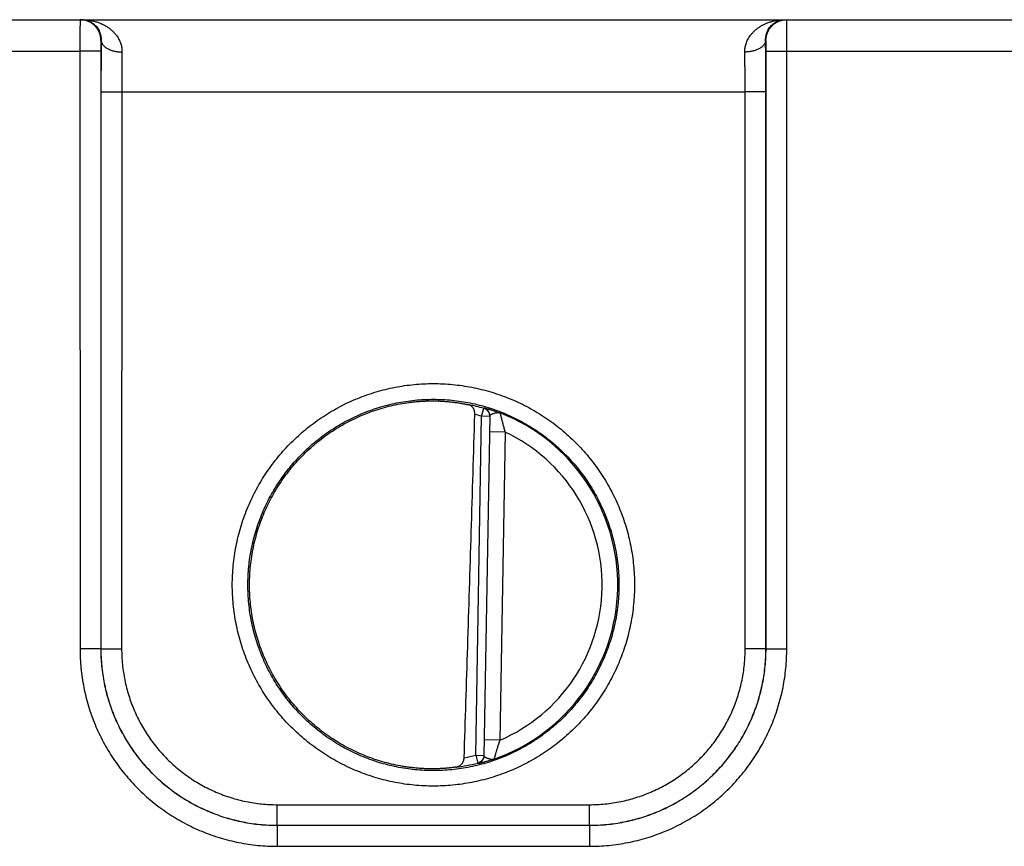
# Model space of a CAD drawing. Header units: inches. Extents: x 0 to 34, y 0 to 22.
# Tile 35 of 83: x 21 to 21.9, y 7 to 7.8. Entities that reach past the tile are written whole.
import ezdxf

# ---------------------------------------------------------------- set-up
doc = ezdxf.new("R2010")
doc.units = ezdxf.units.IN
doc.header["$LTSCALE"] = 1.87
doc.header["$MEASUREMENT"] = 0
doc.layers.get('0').update_dxf_attribs({"linetype": 'CONTINUOUS'})

msp = doc.modelspace()

# ---------------------------------------------------------------- linework, layer by layer
at = {"color": 7, "linetype": 'CONTINUOUS'}
for p, q in [((19.94695, 7.79921), (23.94099, 7.79921)), ((21.06698, 7.77921), (21.06664, 7.77921)), ((21.70727, 7.77921), (21.70693, 7.77921)), ((20.79744, 7.76895), (21.04647, 7.76895)), ((21.04647, 7.76895), (21.04655, 7.19361)), ((21.06646, 7.76913), (21.06655, 7.19378)), ((21.70736, 7.19378), (21.70744, 7.76913)), ((21.72735, 7.19361), (21.72744, 7.76895)), ((21.72744, 7.76895), (21.97647, 7.76895)), ((21.06672, 7.73), (21.06664, 7.19387)), ((21.08672, 7.72982), (21.08663, 7.1937)), ((21.08672, 7.72982), (21.68719, 7.72982)), ((21.68727, 7.1937), (21.68719, 7.72982)), ((21.70727, 7.19387), (21.70719, 7.73)), ((21.42772, 7.09133), (21.43342, 7.41758)), ((21.43342, 7.41758), (21.43558, 7.42515)), ((21.44129, 7.41744), (21.43342, 7.41758)), ((21.4413, 7.4178), (21.43559, 7.09083)), ((21.45603, 7.40237), (21.44103, 7.40264)), ((21.45603, 7.40237), (21.45085, 7.10573)), ((21.06655, 7.19378), (21.06664, 7.19387)), ((21.70736, 7.19378), (21.70727, 7.19387)), ((21.45085, 7.10573), (21.43585, 7.10599)), ((21.42772, 7.09133), (21.4356, 7.09119)), ((21.42772, 7.09133), (21.42962, 7.08369)), ((21.23659, 7.04369), (21.53732, 7.04369)), ((21.23659, 7.02387), (21.23659, 7.04369)), ((21.53732, 7.02387), (21.53732, 7.04369)), ((21.23655, 7.02384), (21.23659, 7.02387)), ((21.23655, 7.02384), (21.53735, 7.02384)), ((21.23655, 7.02384), (21.23655, 7.00367)), ((21.23659, 7.02387), (21.53732, 7.02387)), ((21.53735, 7.02384), (21.53732, 7.02387)), ((21.53735, 7.02384), (21.53735, 7.00367)), ((21.23655, 7.00367), (21.53735, 7.00367))]:
    msp.add_line(p, q, dxfattribs=at)
for radius, start, end in [(0.17675, 74.03059, 78.93522), (0.16888, 74.03064, 76.33344), (0.17756, 289.2017, 68.79842), (0.16257, 293.14471, 64.85529), (0.16888, 280.09601, 283.96974), (0.17675, 277.00613, 283.96941)]:
    msp.add_arc((21.38695, 7.25521), radius, start, end, dxfattribs=at)
for points, knots in [([(21.04664, 7.79921), (21.04661, 7.79921), (21.04665, 7.79903), (21.04659, 7.79884), (21.04661, 7.79838), (21.04659, 7.79781), (21.04658, 7.79706), (21.04656, 7.79615), (21.04655, 7.79509), (21.04654, 7.79389), (21.04653, 7.79254), (21.04652, 7.79107), (21.04651, 7.78947), (21.0465, 7.78775), (21.0465, 7.78593), (21.04649, 7.78401), (21.04648, 7.78202), (21.04648, 7.77994), (21.04647, 7.77781), (21.04647, 7.77564), (21.04647, 7.77343), (21.04647, 7.77119), (21.04647, 7.7697), (21.04647, 7.76895)], [0, 0, 0, 0, 0.002841, 0.011256, 0.025216, 0.044644, 0.069431, 0.09944, 0.1345, 0.174412, 0.218948, 0.267855, 0.320861, 0.377665, 0.437941, 0.501349, 0.567523, 0.636074, 0.706592, 0.778665, 0.851874, 0.925794, 1, 1, 1, 1]), ([(21.04828, 7.79921), (21.04922, 7.79921), (21.05108, 7.79907), (21.0538, 7.79842), (21.05634, 7.79739), (21.05864, 7.79603), (21.06066, 7.79441), (21.06238, 7.79262), (21.0638, 7.7907), (21.06492, 7.78872), (21.06577, 7.78674), (21.06638, 7.78477), (21.06677, 7.78286), (21.06697, 7.78101), (21.067, 7.7798), (21.06698, 7.77921)], [0, 0, 0, 0, 0.092105, 0.183428, 0.273279, 0.360839, 0.445541, 0.527002, 0.604974, 0.679332, 0.750122, 0.817362, 0.881198, 0.941935, 1, 1, 1, 1]), ([(21.04828, 7.79921), (21.04961, 7.79921), (21.05225, 7.7991), (21.05615, 7.79862), (21.05993, 7.79784), (21.06354, 7.79678), (21.06692, 7.79547), (21.07005, 7.79395), (21.0729, 7.79225), (21.07546, 7.79042), (21.07774, 7.78848), (21.07972, 7.78647), (21.08143, 7.78441), (21.08288, 7.78232), (21.08408, 7.78023), (21.08505, 7.77815), (21.08581, 7.77608), (21.08637, 7.77405), (21.08675, 7.77204), (21.08696, 7.77006), (21.08699, 7.76875), (21.08698, 7.7681)], [0, 0, 0, 0, 0.07228, 0.143787, 0.213996, 0.282318, 0.348216, 0.411362, 0.471542, 0.528698, 0.582827, 0.634063, 0.682545, 0.728496, 0.772137, 0.813718, 0.85351, 0.891754, 0.928719, 0.964695, 1, 1, 1, 1]), ([(21.06664, 7.77921), (21.06664, 7.77976), (21.06659, 7.78087), (21.06639, 7.78251), (21.06605, 7.78413), (21.06558, 7.78571), (21.06498, 7.78726), (21.06425, 7.78874), (21.0634, 7.79016), (21.06244, 7.79151), (21.06137, 7.79277), (21.0602, 7.79394), (21.05894, 7.79501), (21.05759, 7.79597), (21.05617, 7.79682), (21.05468, 7.79755), (21.05314, 7.79815), (21.05156, 7.79862), (21.04994, 7.79896), (21.04884, 7.7991), (21.04829, 7.79914)], [0, 0, 0, 0, 0.055558, 0.111115, 0.166673, 0.222231, 0.277789, 0.333347, 0.388904, 0.444461, 0.500018, 0.555574, 0.611129, 0.666684, 0.722238, 0.777791, 0.833344, 0.888896, 0.944448, 1, 1, 1, 1]), ([(21.68693, 7.7681), (21.68692, 7.76875), (21.68695, 7.77006), (21.68716, 7.77204), (21.68754, 7.77405), (21.6881, 7.77608), (21.68886, 7.77815), (21.68983, 7.78023), (21.69103, 7.78232), (21.69248, 7.78441), (21.69419, 7.78647), (21.69617, 7.78848), (21.69845, 7.79042), (21.70101, 7.79225), (21.70386, 7.79395), (21.70699, 7.79547), (21.71037, 7.79678), (21.71398, 7.79784), (21.71776, 7.79862), (21.72166, 7.7991), (21.7243, 7.79921), (21.72563, 7.79921)], [0, 0, 0, 0, 0.035306, 0.071281, 0.108246, 0.14649, 0.186282, 0.227863, 0.271504, 0.317455, 0.365937, 0.417172, 0.471302, 0.528457, 0.588637, 0.651783, 0.717681, 0.786003, 0.856212, 0.92772, 1, 1, 1, 1]), ([(21.70693, 7.77921), (21.70691, 7.7798), (21.70694, 7.78101), (21.70714, 7.78286), (21.70753, 7.78477), (21.70814, 7.78674), (21.70899, 7.78872), (21.71011, 7.7907), (21.71153, 7.79262), (21.71325, 7.79441), (21.71527, 7.79603), (21.71757, 7.79739), (21.72011, 7.79842), (21.72282, 7.79907), (21.72469, 7.79921), (21.72563, 7.79921)], [0, 0, 0, 0, 0.058065, 0.118803, 0.182638, 0.249878, 0.320668, 0.395026, 0.472997, 0.554458, 0.63916, 0.72672, 0.816572, 0.907894, 1, 1, 1, 1]), ([(21.70727, 7.77921), (21.70727, 7.77976), (21.70732, 7.78087), (21.70752, 7.78251), (21.70786, 7.78413), (21.70833, 7.78571), (21.70893, 7.78726), (21.70966, 7.78874), (21.71051, 7.79016), (21.71147, 7.79151), (21.71254, 7.79277), (21.71371, 7.79394), (21.71497, 7.79501), (21.71632, 7.79597), (21.71774, 7.79682), (21.71923, 7.79755), (21.72077, 7.79815), (21.72235, 7.79862), (21.72397, 7.79896), (21.72507, 7.7991), (21.72562, 7.79914)], [0, 0, 0, 0, 0.055558, 0.111115, 0.166673, 0.222231, 0.277789, 0.333347, 0.388904, 0.444461, 0.500018, 0.555574, 0.611129, 0.666684, 0.722238, 0.777791, 0.833344, 0.888896, 0.944448, 1, 1, 1, 1]), ([(21.72744, 7.76895), (21.72744, 7.7697), (21.72744, 7.77119), (21.72744, 7.77343), (21.72744, 7.77564), (21.72743, 7.77781), (21.72743, 7.77994), (21.72743, 7.78202), (21.72742, 7.78401), (21.72741, 7.78593), (21.7274, 7.78775), (21.7274, 7.78947), (21.72739, 7.79107), (21.72738, 7.79254), (21.72737, 7.79389), (21.72736, 7.79509), (21.72734, 7.79615), (21.72733, 7.79706), (21.72732, 7.79781), (21.7273, 7.79838), (21.72731, 7.79884), (21.72726, 7.79903), (21.7273, 7.79921), (21.72727, 7.79921)], [0, 0, 0, 0, 0.074206, 0.148126, 0.221335, 0.293408, 0.363926, 0.432477, 0.498651, 0.562059, 0.622335, 0.679139, 0.732145, 0.781052, 0.825588, 0.8655, 0.90056, 0.930569, 0.955356, 0.974784, 0.988744, 0.997159, 1, 1, 1, 1]), ([(21.06664, 7.77921), (21.06662, 7.77921), (21.06662, 7.77911), (21.0666, 7.779), (21.06659, 7.77875), (21.06657, 7.77842), (21.06655, 7.77799), (21.06654, 7.77748), (21.06653, 7.77689), (21.06651, 7.77623), (21.0665, 7.77549), (21.06649, 7.77469), (21.06648, 7.77384), (21.06648, 7.77295), (21.06647, 7.77201), (21.06647, 7.77106), (21.06646, 7.77009), (21.06646, 7.76945), (21.06646, 7.76913)], [0, 0, 0, 0, 0.004957, 0.019213, 0.043001, 0.076204, 0.118503, 0.169301, 0.228038, 0.294208, 0.367195, 0.446353, 0.531001, 0.620242, 0.712959, 0.807967, 0.90404, 1, 1, 1, 1]), ([(21.06698, 7.77921), (21.06697, 7.77776), (21.06693, 7.77479), (21.06689, 7.77024), (21.06685, 7.76552), (21.06682, 7.76066), (21.06679, 7.75568), (21.06676, 7.75061), (21.06674, 7.74548), (21.06673, 7.74032), (21.06672, 7.73515), (21.06672, 7.73171), (21.06672, 7.73)], [0, 0, 0, 0, 0.08863, 0.18116, 0.27715, 0.3761, 0.477469, 0.580686, 0.685155, 0.790267, 0.895417, 1, 1, 1, 1]), ([(21.06698, 7.77921), (21.06699, 7.77889), (21.06706, 7.77824), (21.06731, 7.77728), (21.06771, 7.77634), (21.06826, 7.77542), (21.06894, 7.77453), (21.06976, 7.77367), (21.07071, 7.77286), (21.07177, 7.7721), (21.07295, 7.77139), (21.07424, 7.77073), (21.07561, 7.77015), (21.07708, 7.76962), (21.07861, 7.76917), (21.08021, 7.7688), (21.08186, 7.7685), (21.08354, 7.76828), (21.08526, 7.76814), (21.0864, 7.76811), (21.08698, 7.7681)], [0, 0, 0, 0, 0.038863, 0.078512, 0.119518, 0.162361, 0.207409, 0.254921, 0.305046, 0.357844, 0.413287, 0.471282, 0.531674, 0.594258, 0.658788, 0.724984, 0.792539, 0.861124, 0.930396, 1, 1, 1, 1]), ([(21.70693, 7.77921), (21.70692, 7.77889), (21.70685, 7.77824), (21.7066, 7.77728), (21.7062, 7.77634), (21.70565, 7.77542), (21.70497, 7.77453), (21.70415, 7.77367), (21.7032, 7.77286), (21.70214, 7.7721), (21.70096, 7.77139), (21.69967, 7.77073), (21.6983, 7.77015), (21.69683, 7.76962), (21.6953, 7.76917), (21.6937, 7.7688), (21.69205, 7.7685), (21.69037, 7.76828), (21.68865, 7.76814), (21.6875, 7.76811), (21.68693, 7.7681)], [0, 0, 0, 0, 0.038864, 0.078514, 0.119521, 0.162365, 0.207415, 0.254927, 0.305054, 0.357852, 0.413296, 0.471291, 0.531683, 0.594266, 0.658795, 0.72499, 0.792544, 0.861128, 0.930398, 1, 1, 1, 1]), ([(21.70719, 7.73), (21.70719, 7.73171), (21.70719, 7.73515), (21.70718, 7.74032), (21.70717, 7.74548), (21.70715, 7.75061), (21.70712, 7.75568), (21.70709, 7.76066), (21.70706, 7.76552), (21.70702, 7.77024), (21.70697, 7.77479), (21.70694, 7.77776), (21.70693, 7.77921)], [0, 0, 0, 0, 0.104593, 0.209746, 0.314859, 0.419327, 0.522541, 0.623906, 0.722853, 0.818841, 0.91137, 1, 1, 1, 1]), ([(21.70744, 7.76913), (21.70744, 7.76945), (21.70744, 7.77009), (21.70744, 7.77106), (21.70744, 7.77201), (21.70743, 7.77295), (21.70743, 7.77384), (21.70742, 7.77469), (21.70741, 7.77549), (21.70739, 7.77623), (21.70738, 7.77689), (21.70737, 7.77748), (21.70735, 7.77799), (21.70734, 7.77842), (21.70732, 7.77875), (21.70731, 7.779), (21.70729, 7.77911), (21.70729, 7.77921), (21.70727, 7.77921)], [0, 0, 0, 0, 0.09596, 0.192033, 0.287041, 0.379758, 0.468999, 0.553647, 0.632805, 0.705792, 0.771962, 0.830699, 0.881497, 0.923796, 0.956999, 0.980787, 0.995043, 1, 1, 1, 1]), ([(21.06646, 7.76913), (21.06643, 7.76911), (21.06631, 7.76911), (21.06606, 7.76909), (21.06566, 7.76908), (21.06512, 7.76906), (21.06444, 7.76905), (21.06363, 7.76904), (21.06269, 7.76903), (21.06163, 7.76901), (21.06045, 7.769), (21.05917, 7.76899), (21.0578, 7.76898), (21.05634, 7.76897), (21.05481, 7.76897), (21.05322, 7.76896), (21.05157, 7.76896), (21.04989, 7.76895), (21.04819, 7.76895), (21.04704, 7.76895), (21.04647, 7.76895)], [0, 0, 0, 0, 0.005279, 0.017929, 0.037878, 0.064985, 0.099047, 0.139813, 0.18698, 0.240196, 0.299067, 0.363154, 0.43198, 0.505033, 0.581769, 0.661618, 0.743985, 0.828258, 0.913808, 1, 1, 1, 1]), ([(21.08698, 7.7681), (21.08696, 7.76695), (21.08693, 7.76462), (21.08689, 7.76106), (21.08685, 7.7574), (21.08681, 7.75364), (21.08678, 7.7498), (21.08676, 7.74589), (21.08674, 7.74192), (21.08673, 7.73791), (21.08672, 7.73388), (21.08672, 7.73118), (21.08672, 7.72982)], [0, 0, 0, 0, 0.089899, 0.182928, 0.278758, 0.377065, 0.477519, 0.579783, 0.683514, 0.788363, 0.893979, 1, 1, 1, 1]), ([(21.68719, 7.72982), (21.68719, 7.73118), (21.68719, 7.73388), (21.68718, 7.73791), (21.68717, 7.74192), (21.68715, 7.74589), (21.68712, 7.7498), (21.6871, 7.75364), (21.68706, 7.7574), (21.68702, 7.76106), (21.68698, 7.76462), (21.68695, 7.76695), (21.68693, 7.7681)], [0, 0, 0, 0, 0.106021, 0.211637, 0.316486, 0.420217, 0.522481, 0.622935, 0.721242, 0.817073, 0.910102, 1, 1, 1, 1]), ([(21.70744, 7.76913), (21.70748, 7.76911), (21.7076, 7.76911), (21.70785, 7.76909), (21.70825, 7.76908), (21.70879, 7.76906), (21.70947, 7.76905), (21.71028, 7.76904), (21.71122, 7.76903), (21.71228, 7.76901), (21.71346, 7.769), (21.71474, 7.76899), (21.71611, 7.76898), (21.71757, 7.76897), (21.7191, 7.76897), (21.72069, 7.76896), (21.72233, 7.76896), (21.72402, 7.76895), (21.72572, 7.76895), (21.72687, 7.76895), (21.72744, 7.76895)], [0, 0, 0, 0, 0.005279, 0.017929, 0.037878, 0.064985, 0.099047, 0.139813, 0.18698, 0.240196, 0.299067, 0.363154, 0.43198, 0.505033, 0.581769, 0.661618, 0.743985, 0.828258, 0.913808, 1, 1, 1, 1]), ([(21.06672, 7.73), (21.06675, 7.72998), (21.06688, 7.72999), (21.06712, 7.72996), (21.06752, 7.72995), (21.06806, 7.72994), (21.06874, 7.72992), (21.06956, 7.72991), (21.0705, 7.7299), (21.07156, 7.72989), (21.07273, 7.72988), (21.07401, 7.72986), (21.07538, 7.72986), (21.07684, 7.72985), (21.07837, 7.72984), (21.07997, 7.72983), (21.08161, 7.72983), (21.08329, 7.72983), (21.085, 7.72982), (21.08614, 7.72982), (21.08672, 7.72982)], [0, 0, 0, 0, 0.005279, 0.017929, 0.03788, 0.064987, 0.099051, 0.139818, 0.186986, 0.240204, 0.299075, 0.363163, 0.431989, 0.505041, 0.581777, 0.661625, 0.743991, 0.828261, 0.91381, 1, 1, 1, 1]), ([(21.70719, 7.73), (21.70716, 7.72998), (21.70703, 7.72999), (21.70679, 7.72996), (21.70639, 7.72995), (21.70585, 7.72994), (21.70517, 7.72992), (21.70435, 7.72991), (21.70341, 7.7299), (21.70235, 7.72989), (21.70118, 7.72988), (21.6999, 7.72986), (21.69852, 7.72986), (21.69707, 7.72985), (21.69554, 7.72984), (21.69394, 7.72983), (21.6923, 7.72983), (21.69062, 7.72983), (21.68891, 7.72982), (21.68777, 7.72982), (21.68719, 7.72982)], [0, 0, 0, 0, 0.005279, 0.017929, 0.03788, 0.064987, 0.099051, 0.139818, 0.186986, 0.240204, 0.299075, 0.363162, 0.431988, 0.505041, 0.581777, 0.661625, 0.74399, 0.828261, 0.91381, 1, 1, 1, 1]), ([(21.38695, 7.06161), (21.38387, 7.06161), (21.37769, 7.06176), (21.36842, 7.06242), (21.35917, 7.06354), (21.34995, 7.0651), (21.34081, 7.06711), (21.33176, 7.06956), (21.32284, 7.07245), (21.31407, 7.07576), (21.30548, 7.0795), (21.29707, 7.08364), (21.28888, 7.08818), (21.28092, 7.09312), (21.2732, 7.09844), (21.26575, 7.10412), (21.25857, 7.11016), (21.2517, 7.11654), (21.24515, 7.12324), (21.23893, 7.13025), (21.23306, 7.13756), (21.22754, 7.14514), (21.2224, 7.15297), (21.21765, 7.16105), (21.21328, 7.16935), (21.20933, 7.17785), (21.20579, 7.18653), (21.20268, 7.19537), (21.2, 7.20435), (21.19775, 7.21345), (21.19595, 7.22265), (21.19459, 7.23192), (21.19368, 7.24125), (21.19323, 7.25061), (21.19323, 7.25999), (21.19368, 7.26935), (21.19459, 7.27868), (21.19594, 7.28795), (21.19774, 7.29715), (21.19999, 7.30625), (21.20267, 7.31523), (21.20578, 7.32408), (21.20932, 7.33276), (21.21327, 7.34126), (21.21763, 7.34955), (21.22239, 7.35763), (21.22753, 7.36547), (21.23304, 7.37305), (21.23891, 7.38035), (21.24513, 7.38737), (21.25169, 7.39407), (21.25855, 7.40045), (21.26573, 7.40649), (21.27318, 7.41218), (21.2809, 7.41749), (21.28886, 7.42243), (21.29705, 7.42698), (21.30545, 7.43112), (21.31405, 7.43486), (21.32282, 7.43817), (21.33174, 7.44106), (21.34079, 7.44352), (21.34994, 7.44553), (21.35916, 7.44709), (21.36842, 7.4482), (21.37769, 7.44887), (21.38387, 7.44902), (21.38695, 7.44902)], [0, 0, 0, 0, 0.015204, 0.030471, 0.045789, 0.061145, 0.076528, 0.091928, 0.107335, 0.122738, 0.138133, 0.153523, 0.168912, 0.184305, 0.199703, 0.215104, 0.230506, 0.245906, 0.261305, 0.276703, 0.2921, 0.307498, 0.322897, 0.338296, 0.353694, 0.369093, 0.38449, 0.399888, 0.415286, 0.430683, 0.446081, 0.461479, 0.476878, 0.492276, 0.507675, 0.523074, 0.538473, 0.553871, 0.56927, 0.584669, 0.600067, 0.615466, 0.630865, 0.646263, 0.661662, 0.677061, 0.69246, 0.707858, 0.723255, 0.738653, 0.754052, 0.769452, 0.784854, 0.800255, 0.815653, 0.831045, 0.846434, 0.861823, 0.877219, 0.892626, 0.908038, 0.923445, 0.938835, 0.954197, 0.969521, 0.984793, 1, 1, 1, 1]), ([(21.38695, 7.44902), (21.39004, 7.44902), (21.39622, 7.44887), (21.40549, 7.4482), (21.41474, 7.44709), (21.42396, 7.44553), (21.4331, 7.44352), (21.44215, 7.44107), (21.45107, 7.43818), (21.45984, 7.43487), (21.46843, 7.43113), (21.47683, 7.42699), (21.48503, 7.42245), (21.49299, 7.41751), (21.50071, 7.41219), (21.50816, 7.40651), (21.51533, 7.40047), (21.5222, 7.39409), (21.52876, 7.38739), (21.53498, 7.38037), (21.54085, 7.37307), (21.54637, 7.36549), (21.55151, 7.35765), (21.55626, 7.34958), (21.56062, 7.34128), (21.56458, 7.33278), (21.56811, 7.3241), (21.57123, 7.31526), (21.57391, 7.30628), (21.57616, 7.29718), (21.57796, 7.28798), (21.57932, 7.27871), (21.58022, 7.26938), (21.58068, 7.26002), (21.58068, 7.25064), (21.58023, 7.24128), (21.57932, 7.23195), (21.57797, 7.22267), (21.57616, 7.21348), (21.57392, 7.20438), (21.57124, 7.19539), (21.56812, 7.18655), (21.56459, 7.17787), (21.56064, 7.16937), (21.55628, 7.16107), (21.55152, 7.153), (21.54638, 7.14516), (21.54087, 7.13758), (21.53499, 7.13027), (21.52877, 7.12326), (21.52222, 7.11656), (21.51535, 7.11018), (21.50818, 7.10414), (21.50073, 7.09845), (21.49301, 7.09313), (21.48505, 7.0882), (21.47686, 7.08365), (21.46846, 7.07951), (21.45986, 7.07577), (21.45109, 7.07245), (21.44216, 7.06956), (21.43312, 7.06711), (21.42397, 7.0651), (21.41475, 7.06354), (21.40549, 7.06242), (21.39622, 7.06176), (21.39004, 7.06161), (21.38695, 7.06161)], [0, 0, 0, 0, 0.015204, 0.030471, 0.045789, 0.061145, 0.076528, 0.091928, 0.107335, 0.122739, 0.138133, 0.153523, 0.168912, 0.184305, 0.199703, 0.215105, 0.230506, 0.245907, 0.261305, 0.276703, 0.2921, 0.307498, 0.322897, 0.338296, 0.353695, 0.369093, 0.384491, 0.399888, 0.415286, 0.430683, 0.446081, 0.461479, 0.476878, 0.492276, 0.507675, 0.523074, 0.538473, 0.553871, 0.56927, 0.584669, 0.600067, 0.615466, 0.630865, 0.646263, 0.661662, 0.677061, 0.69246, 0.707858, 0.723255, 0.738653, 0.754051, 0.769452, 0.784854, 0.800255, 0.815653, 0.831045, 0.846433, 0.861823, 0.877219, 0.892626, 0.908038, 0.923445, 0.938835, 0.954197, 0.969521, 0.984793, 1, 1, 1, 1]), ([(21.38695, 7.07648), (21.38398, 7.07648), (21.37804, 7.07662), (21.36915, 7.07729), (21.3603, 7.0784), (21.35152, 7.07995), (21.34282, 7.08193), (21.33424, 7.08435), (21.32579, 7.08719), (21.31749, 7.09045), (21.30936, 7.09412), (21.30143, 7.09819), (21.29371, 7.10264), (21.28622, 7.10748), (21.27898, 7.11269), (21.27202, 7.11824), (21.26534, 7.12414), (21.25896, 7.13037), (21.2529, 7.1369), (21.24717, 7.14372), (21.24179, 7.15083), (21.23677, 7.15819), (21.23213, 7.16579), (21.22787, 7.17361), (21.224, 7.18164), (21.22054, 7.18984), (21.21749, 7.19821), (21.21487, 7.20672), (21.21267, 7.21535), (21.2109, 7.22408), (21.20957, 7.23288), (21.20868, 7.24174), (21.20823, 7.25064), (21.20823, 7.25955), (21.20867, 7.26845), (21.20955, 7.27731), (21.21087, 7.28612), (21.21263, 7.29486), (21.21482, 7.3035), (21.21745, 7.31201), (21.22049, 7.32039), (21.22395, 7.32861), (21.22781, 7.33664), (21.23207, 7.34447), (21.23671, 7.35209), (21.24173, 7.35946), (21.24711, 7.36657), (21.25284, 7.3734), (21.2589, 7.37994), (21.26528, 7.38617), (21.27197, 7.39208), (21.27894, 7.39764), (21.28618, 7.40285), (21.29367, 7.4077), (21.30139, 7.41216), (21.30933, 7.41623), (21.31746, 7.41991), (21.32577, 7.42317), (21.33422, 7.42601), (21.34281, 7.42843), (21.3515, 7.43041), (21.36029, 7.43197), (21.36914, 7.43308), (21.37804, 7.43374), (21.38398, 7.43389), (21.38695, 7.43389)], [0, 0, 0, 0, 0.015878, 0.031758, 0.047638, 0.063516, 0.079392, 0.095267, 0.111143, 0.12702, 0.142898, 0.158776, 0.174652, 0.190525, 0.206397, 0.222266, 0.238135, 0.254003, 0.269871, 0.285737, 0.301602, 0.317466, 0.333328, 0.349189, 0.365048, 0.380905, 0.396762, 0.412618, 0.428474, 0.444331, 0.460189, 0.476048, 0.491909, 0.507771, 0.523635, 0.5395, 0.555366, 0.571233, 0.587102, 0.602972, 0.618843, 0.634715, 0.650588, 0.666463, 0.682338, 0.698215, 0.714093, 0.729972, 0.745852, 0.761733, 0.777615, 0.793497, 0.80938, 0.825264, 0.84115, 0.857036, 0.872923, 0.888809, 0.904694, 0.920578, 0.936462, 0.952347, 0.968233, 0.984118, 1, 1, 1, 1]), ([(21.35742, 7.0806), (21.35452, 7.08109), (21.34874, 7.08222), (21.34017, 7.08434), (21.33171, 7.08688), (21.32339, 7.08985), (21.31522, 7.09322), (21.30724, 7.09699), (21.29945, 7.10116), (21.29188, 7.10571), (21.28455, 7.11064), (21.27747, 7.11592), (21.27066, 7.12155), (21.26414, 7.12751), (21.25793, 7.13379), (21.25203, 7.14037), (21.24648, 7.14723), (21.24127, 7.15437), (21.23642, 7.16175), (21.23195, 7.16937), (21.22786, 7.1772), (21.22417, 7.18523), (21.22088, 7.19343), (21.218, 7.20178), (21.21555, 7.21027), (21.21352, 7.21886), (21.21192, 7.22755), (21.21076, 7.23631), (21.21003, 7.24511), (21.20974, 7.25394), (21.2099, 7.26277), (21.21049, 7.27159), (21.21153, 7.28036), (21.21299, 7.28907), (21.2149, 7.2977), (21.21722, 7.30622), (21.21997, 7.31462), (21.22314, 7.32287), (21.22671, 7.33094), (21.23068, 7.33884), (21.23504, 7.34652), (21.23978, 7.35398), (21.24488, 7.36119), (21.25033, 7.36814), (21.25613, 7.3748), (21.26225, 7.38117), (21.26868, 7.38723), (21.2754, 7.39296), (21.2824, 7.39835), (21.28966, 7.40338), (21.29716, 7.40805), (21.30488, 7.41233), (21.31281, 7.41622), (21.32092, 7.41972), (21.3292, 7.42281), (21.33762, 7.42547), (21.34616, 7.42772), (21.3548, 7.42954), (21.36062, 7.43046), (21.36354, 7.43085)], [0, 0, 0, 0, 0.017535, 0.035087, 0.052634, 0.070163, 0.087708, 0.105261, 0.1228, 0.140332, 0.157884, 0.175434, 0.192964, 0.210508, 0.228063, 0.245606, 0.263137, 0.280689, 0.298241, 0.315774, 0.333317, 0.350872, 0.368418, 0.38595, 0.403501, 0.421055, 0.438591, 0.456131, 0.473686, 0.491236, 0.508767, 0.526316, 0.543871, 0.561411, 0.578947, 0.596502, 0.614053, 0.631584, 0.64913, 0.666685, 0.684228, 0.70176, 0.719313, 0.736864, 0.754396, 0.771939, 0.789493, 0.807037, 0.824567, 0.842117, 0.859668, 0.877201, 0.89474, 0.912293, 0.929838, 0.947366, 0.964913, 0.982465, 1, 1, 1, 1]), ([(21.36354, 7.43085), (21.36486, 7.43103), (21.36749, 7.43135), (21.37143, 7.43173), (21.37536, 7.43203), (21.37925, 7.43223), (21.38311, 7.43234), (21.38568, 7.43235), (21.38695, 7.43235)], [0, 0, 0, 0, 0.170011, 0.338814, 0.506317, 0.67242, 0.83702, 1, 1, 1, 1]), ([(21.38695, 7.43389), (21.38993, 7.43389), (21.39587, 7.43374), (21.40476, 7.43308), (21.41361, 7.43197), (21.42239, 7.43042), (21.43108, 7.42843), (21.43967, 7.42602), (21.44812, 7.42318), (21.45642, 7.41992), (21.46455, 7.41625), (21.47248, 7.41218), (21.4802, 7.40772), (21.48769, 7.40288), (21.49492, 7.39768), (21.50189, 7.39212), (21.50857, 7.38622), (21.51495, 7.38), (21.52101, 7.37347), (21.52674, 7.36664), (21.53212, 7.35954), (21.53714, 7.35218), (21.54178, 7.34458), (21.54604, 7.33675), (21.54991, 7.32873), (21.55337, 7.32052), (21.55641, 7.31216), (21.55904, 7.30365), (21.56124, 7.29502), (21.56301, 7.28629), (21.56434, 7.27749), (21.56523, 7.26862), (21.56568, 7.25973), (21.56568, 7.25082), (21.56524, 7.24192), (21.56436, 7.23305), (21.56304, 7.22424), (21.56128, 7.21551), (21.55908, 7.20687), (21.55646, 7.19835), (21.55342, 7.18997), (21.54996, 7.18176), (21.5461, 7.17372), (21.54184, 7.16589), (21.5372, 7.15828), (21.53218, 7.15091), (21.5268, 7.1438), (21.52107, 7.13696), (21.51501, 7.13042), (21.50863, 7.12419), (21.50194, 7.11829), (21.49497, 7.11272), (21.48773, 7.10751), (21.48024, 7.10267), (21.47252, 7.09821), (21.46458, 7.09413), (21.45645, 7.09046), (21.44814, 7.0872), (21.43969, 7.08436), (21.4311, 7.08194), (21.4224, 7.07995), (21.41362, 7.0784), (21.40477, 7.07729), (21.39587, 7.07662), (21.38993, 7.07648), (21.38695, 7.07648)], [0, 0, 0, 0, 0.015878, 0.031758, 0.047638, 0.063516, 0.079392, 0.095268, 0.111143, 0.127021, 0.142899, 0.158776, 0.174652, 0.190526, 0.206397, 0.222266, 0.238135, 0.254003, 0.269871, 0.285738, 0.301603, 0.317466, 0.333328, 0.349189, 0.365048, 0.380905, 0.396762, 0.412618, 0.428474, 0.444331, 0.460189, 0.476048, 0.491908, 0.507771, 0.523634, 0.539499, 0.555365, 0.571233, 0.587101, 0.602971, 0.618842, 0.634715, 0.650588, 0.666462, 0.682338, 0.698215, 0.714093, 0.729972, 0.745852, 0.761733, 0.777615, 0.793497, 0.80938, 0.825264, 0.84115, 0.857037, 0.872923, 0.888809, 0.904694, 0.920578, 0.936462, 0.952347, 0.968233, 0.984118, 1, 1, 1, 1]), ([(21.38695, 7.43235), (21.38834, 7.43234), (21.39108, 7.43229), (21.39516, 7.43212), (21.39916, 7.43185), (21.40308, 7.4315), (21.4069, 7.43106), (21.4106, 7.43056), (21.41417, 7.42999), (21.41758, 7.42937), (21.4198, 7.42891), (21.42088, 7.42868)], [0, 0, 0, 0, 0.121209, 0.240732, 0.358296, 0.473537, 0.586145, 0.695604, 0.801462, 0.903097, 1, 1, 1, 1]), ([(21.42686, 7.41931), (21.42686, 7.41956), (21.42686, 7.42005), (21.42681, 7.4208), (21.42672, 7.42157), (21.42657, 7.42234), (21.42636, 7.42311), (21.4261, 7.42387), (21.42577, 7.42461), (21.42539, 7.42533), (21.42493, 7.42601), (21.42441, 7.42664), (21.42383, 7.42721), (21.42318, 7.42772), (21.42247, 7.42814), (21.4217, 7.42847), (21.42115, 7.42862), (21.42088, 7.42868)], [0, 0, 0, 0, 0.060603, 0.123282, 0.187488, 0.252529, 0.318494, 0.38546, 0.452944, 0.520437, 0.588218, 0.656223, 0.724111, 0.791841, 0.86021, 0.929514, 1, 1, 1, 1]), ([(21.41656, 7.08895), (21.41772, 7.12461), (21.42004, 7.19697), (21.42347, 7.30709), (21.42573, 7.38155), (21.42686, 7.41931)], [0, 0, 0, 0, 0.32385, 0.657103, 1, 1, 1, 1]), ([(21.43558, 7.42515), (21.43558, 7.42519), (21.43558, 7.42527), (21.43559, 7.42539), (21.43559, 7.42547), (21.43559, 7.42551)], [0, 0, 0, 0, 0.333444, 0.666735, 1, 1, 1, 1]), ([(21.44126, 7.4183), (21.44123, 7.41858), (21.44115, 7.41915), (21.44093, 7.41998), (21.44062, 7.42079), (21.44023, 7.42155), (21.43976, 7.42227), (21.43921, 7.42293), (21.43859, 7.42353), (21.43791, 7.42406), (21.43718, 7.42451), (21.4364, 7.42488), (21.43586, 7.42507), (21.43558, 7.42515)], [0, 0, 0, 0, 0.090902, 0.181806, 0.27271, 0.363616, 0.454523, 0.545432, 0.636343, 0.727255, 0.818169, 0.909083, 1, 1, 1, 1]), ([(21.43559, 7.42551), (21.43559, 7.42553), (21.43575, 7.42551), (21.43593, 7.42549), (21.43636, 7.4254), (21.43691, 7.42528), (21.43765, 7.4251), (21.43854, 7.42487), (21.43959, 7.42458), (21.4408, 7.42424), (21.44217, 7.42383), (21.44368, 7.42336), (21.44535, 7.42282), (21.44717, 7.42221), (21.44912, 7.42152), (21.45047, 7.42102), (21.45117, 7.42076)], [0, 0, 0, 0, 0.004834, 0.019363, 0.044187, 0.079508, 0.125454, 0.181991, 0.248965, 0.32621, 0.413527, 0.510933, 0.618405, 0.735824, 0.863086, 1, 1, 1, 1]), ([(21.4413, 7.4178), (21.4413, 7.41809), (21.44128, 7.41866), (21.44116, 7.41951), (21.44094, 7.42034), (21.44063, 7.42115), (21.44024, 7.42191), (21.43976, 7.42263), (21.43921, 7.4233), (21.4386, 7.42389), (21.43792, 7.42442), (21.43718, 7.42487), (21.4364, 7.42524), (21.43586, 7.42543), (21.43559, 7.42551)], [0, 0, 0, 0, 0.083325, 0.166653, 0.249981, 0.333311, 0.416641, 0.499974, 0.583307, 0.666643, 0.74998, 0.833318, 0.916658, 1, 1, 1, 1]), ([(21.4413, 7.4178), (21.4413, 7.41793), (21.44137, 7.41823), (21.44166, 7.41866), (21.44216, 7.41908), (21.44288, 7.41951), (21.44378, 7.41992), (21.44481, 7.4203), (21.4459, 7.42062), (21.44701, 7.42088), (21.44812, 7.42105), (21.44921, 7.4211), (21.45023, 7.42103), (21.45087, 7.42086), (21.45117, 7.42076)], [0, 0, 0, 0, 0.036562, 0.081155, 0.139353, 0.214679, 0.307511, 0.409988, 0.513269, 0.617294, 0.720561, 0.82035, 0.91326, 1, 1, 1, 1]), ([(21.45117, 7.42076), (21.45118, 7.42073), (21.4512, 7.42065), (21.45124, 7.42047), (21.4513, 7.42018), (21.4514, 7.41978), (21.45151, 7.41928), (21.45166, 7.41866), (21.45183, 7.41794), (21.45204, 7.41709), (21.45227, 7.41613), (21.45254, 7.41506), (21.45284, 7.41386), (21.45318, 7.41255), (21.45356, 7.41111), (21.45397, 7.40956), (21.45443, 7.4079), (21.45493, 7.40614), (21.45546, 7.40428), (21.45584, 7.40302), (21.45603, 7.40237)], [0, 0, 0, 0, 0.004099, 0.013868, 0.029359, 0.05065, 0.07783, 0.11101, 0.150305, 0.195846, 0.247737, 0.306074, 0.370916, 0.442314, 0.520266, 0.604697, 0.695402, 0.791928, 0.893682, 1, 1, 1, 1]), ([(21.06655, 7.19378), (21.06652, 7.19377), (21.0664, 7.19377), (21.06615, 7.19375), (21.06575, 7.19374), (21.06521, 7.19372), (21.06453, 7.19371), (21.06372, 7.1937), (21.06277, 7.19368), (21.06171, 7.19367), (21.06054, 7.19366), (21.05926, 7.19365), (21.05789, 7.19364), (21.05643, 7.19363), (21.0549, 7.19363), (21.05331, 7.19362), (21.05166, 7.19362), (21.04998, 7.19361), (21.04827, 7.19361), (21.04713, 7.19361), (21.04655, 7.19361)], [0, 0, 0, 0, 0.005279, 0.017928, 0.037878, 0.064984, 0.099046, 0.139812, 0.186979, 0.240195, 0.299065, 0.363152, 0.431978, 0.505031, 0.581767, 0.661617, 0.743984, 0.828257, 0.913808, 1, 1, 1, 1]), ([(21.04655, 7.19361), (21.04656, 7.19052), (21.04671, 7.18432), (21.04739, 7.17505), (21.04853, 7.16579), (21.05012, 7.1566), (21.05217, 7.14748), (21.05466, 7.13849), (21.05759, 7.12962), (21.06094, 7.12092), (21.06472, 7.11239), (21.06892, 7.10406), (21.07352, 7.09594), (21.07851, 7.08805), (21.08388, 7.08042), (21.08963, 7.07307), (21.09572, 7.066), (21.10215, 7.05925), (21.10891, 7.05282), (21.11598, 7.04672), (21.12334, 7.04098), (21.13097, 7.03561), (21.13885, 7.03062), (21.14697, 7.02602), (21.15531, 7.02183), (21.16384, 7.01805), (21.17255, 7.01469), (21.18141, 7.01176), (21.19042, 7.00927), (21.19953, 7.00723), (21.20873, 7.00564), (21.21799, 7.0045), (21.22727, 7.00382), (21.23346, 7.00367), (21.23655, 7.00367)], [0, 0, 0, 0, 0.031088, 0.062265, 0.093504, 0.124781, 0.156074, 0.18736, 0.218626, 0.24988, 0.281133, 0.312391, 0.343655, 0.374919, 0.406181, 0.43744, 0.468697, 0.499952, 0.531209, 0.562467, 0.593728, 0.624993, 0.656262, 0.68753, 0.718793, 0.750051, 0.781312, 0.812586, 0.843881, 0.875184, 0.906471, 0.937719, 0.968904, 1, 1, 1, 1]), ([(21.06655, 7.19378), (21.06655, 7.191), (21.06669, 7.18544), (21.06731, 7.17711), (21.06833, 7.16882), (21.06976, 7.16059), (21.07159, 7.15245), (21.07382, 7.1444), (21.07644, 7.13648), (21.07945, 7.12869), (21.08283, 7.12106), (21.08658, 7.11361), (21.0907, 7.10635), (21.09516, 7.09931), (21.09996, 7.09249), (21.1051, 7.08592), (21.11054, 7.07961), (21.11629, 7.07357), (21.12233, 7.06782), (21.12864, 7.06238), (21.13522, 7.05725), (21.14204, 7.05244), (21.14908, 7.04798), (21.15634, 7.04387), (21.1638, 7.04011), (21.17143, 7.03673), (21.17922, 7.03372), (21.18715, 7.0311), (21.1952, 7.02887), (21.20335, 7.02704), (21.21158, 7.02561), (21.21987, 7.02459), (21.2282, 7.02398), (21.23377, 7.02384), (21.23655, 7.02384)], [0, 0, 0, 0, 0.031267, 0.062537, 0.093805, 0.12507, 0.156333, 0.187593, 0.218849, 0.2501, 0.281346, 0.312584, 0.343817, 0.375043, 0.406263, 0.437479, 0.468693, 0.499907, 0.531123, 0.562342, 0.593566, 0.624797, 0.656035, 0.687281, 0.718533, 0.749792, 0.781057, 0.812327, 0.843601, 0.874878, 0.906157, 0.937439, 0.968721, 1, 1, 1, 1]), ([(21.06664, 7.19387), (21.06664, 7.19109), (21.06677, 7.18552), (21.06739, 7.17719), (21.06841, 7.16889), (21.06984, 7.16066), (21.07167, 7.15252), (21.07389, 7.14447), (21.07651, 7.13654), (21.07952, 7.12875), (21.0829, 7.12112), (21.08665, 7.11367), (21.09077, 7.10641), (21.09523, 7.09936), (21.10003, 7.09254), (21.10516, 7.08597), (21.11061, 7.07966), (21.11635, 7.07362), (21.12239, 7.06787), (21.12871, 7.06242), (21.13528, 7.05729), (21.1421, 7.05248), (21.14914, 7.04802), (21.1564, 7.0439), (21.16385, 7.04015), (21.17148, 7.03676), (21.17927, 7.03376), (21.1872, 7.03114), (21.19524, 7.02891), (21.20339, 7.02708), (21.21162, 7.02565), (21.21991, 7.02462), (21.22824, 7.02401), (21.23381, 7.02387), (21.23659, 7.02387)], [0, 0, 0, 0, 0.031281, 0.062564, 0.093843, 0.125116, 0.156383, 0.187647, 0.218907, 0.250164, 0.281416, 0.312662, 0.343899, 0.375128, 0.406352, 0.437572, 0.46879, 0.500009, 0.531229, 0.56245, 0.593674, 0.624901, 0.656134, 0.687374, 0.71862, 0.749872, 0.781128, 0.812386, 0.843647, 0.874911, 0.906179, 0.937452, 0.968727, 1, 1, 1, 1]), ([(21.06664, 7.19387), (21.06667, 7.19385), (21.06679, 7.19386), (21.06704, 7.19383), (21.06744, 7.19382), (21.06798, 7.19381), (21.06866, 7.1938), (21.06947, 7.19378), (21.07041, 7.19377), (21.07148, 7.19376), (21.07265, 7.19375), (21.07393, 7.19374), (21.0753, 7.19373), (21.07676, 7.19372), (21.07829, 7.19371), (21.07988, 7.19371), (21.08153, 7.1937), (21.08321, 7.1937), (21.08491, 7.1937), (21.08606, 7.1937), (21.08663, 7.1937)], [0, 0, 0, 0, 0.005279, 0.017929, 0.037879, 0.064985, 0.099047, 0.139813, 0.18698, 0.240197, 0.299067, 0.363154, 0.43198, 0.505033, 0.58177, 0.661618, 0.743986, 0.828258, 0.913808, 1, 1, 1, 1]), ([(21.08663, 7.1937), (21.08663, 7.19118), (21.08676, 7.18615), (21.08733, 7.1786), (21.08828, 7.17107), (21.08962, 7.16358), (21.09133, 7.15617), (21.09342, 7.14884), (21.09588, 7.14163), (21.0987, 7.13456), (21.10187, 7.12765), (21.10539, 7.1209), (21.10925, 7.11434), (21.11343, 7.10799), (21.11794, 7.10185), (21.12274, 7.09595), (21.12785, 7.0903), (21.13323, 7.08492), (21.13887, 7.07982), (21.14477, 7.07501), (21.15091, 7.07051), (21.15726, 7.06632), (21.16382, 7.06246), (21.17056, 7.05894), (21.17748, 7.05577), (21.18454, 7.05295), (21.19175, 7.05049), (21.19907, 7.0484), (21.20649, 7.04668), (21.21397, 7.04535), (21.2215, 7.04439), (21.22904, 7.04382), (21.23408, 7.0437), (21.23659, 7.04369)], [0, 0, 0, 0, 0.032005, 0.064128, 0.09634, 0.128615, 0.160928, 0.193255, 0.225572, 0.257868, 0.290152, 0.322433, 0.354723, 0.387021, 0.41932, 0.451616, 0.483907, 0.516196, 0.548485, 0.580779, 0.613075, 0.645367, 0.67765, 0.709925, 0.7422, 0.774487, 0.806795, 0.839115, 0.87142, 0.903687, 0.935891, 0.968005, 1, 1, 1, 1]), ([(21.53732, 7.02387), (21.5401, 7.02387), (21.54567, 7.02401), (21.554, 7.02462), (21.56229, 7.02565), (21.57051, 7.02708), (21.57866, 7.02891), (21.58671, 7.03114), (21.59463, 7.03376), (21.60242, 7.03676), (21.61005, 7.04014), (21.6175, 7.0439), (21.62475, 7.04801), (21.6318, 7.05247), (21.63862, 7.05728), (21.64519, 7.06241), (21.6515, 7.06785), (21.65754, 7.0736), (21.66329, 7.07964), (21.66874, 7.08596), (21.67387, 7.09253), (21.67867, 7.09935), (21.68314, 7.1064), (21.68725, 7.11366), (21.691, 7.12111), (21.69439, 7.12874), (21.69739, 7.13653), (21.70001, 7.14446), (21.70224, 7.15251), (21.70407, 7.16066), (21.7055, 7.16889), (21.70652, 7.17718), (21.70714, 7.18552), (21.70727, 7.19109), (21.70727, 7.19387)], [0, 0, 0, 0, 0.031272, 0.062544, 0.093814, 0.125078, 0.156337, 0.187592, 0.218845, 0.250095, 0.281341, 0.312581, 0.343813, 0.375038, 0.406258, 0.437476, 0.468694, 0.499912, 0.531132, 0.562354, 0.59358, 0.624811, 0.656048, 0.687293, 0.718545, 0.749803, 0.781066, 0.812331, 0.8436, 0.874873, 0.90615, 0.937433, 0.968717, 1, 1, 1, 1]), ([(21.53732, 7.04369), (21.53983, 7.0437), (21.54487, 7.04382), (21.55241, 7.04439), (21.55994, 7.04535), (21.56742, 7.04668), (21.57484, 7.0484), (21.58216, 7.05049), (21.58936, 7.05295), (21.59643, 7.05577), (21.60334, 7.05894), (21.61009, 7.06246), (21.61665, 7.06632), (21.623, 7.0705), (21.62914, 7.07501), (21.63503, 7.07982), (21.64068, 7.08492), (21.64606, 7.0903), (21.65116, 7.09595), (21.65597, 7.10185), (21.66047, 7.10798), (21.66466, 7.11434), (21.66852, 7.1209), (21.67204, 7.12764), (21.67521, 7.13456), (21.67803, 7.14163), (21.68049, 7.14884), (21.68258, 7.15616), (21.68429, 7.16358), (21.68563, 7.17107), (21.68658, 7.1786), (21.68715, 7.18615), (21.68727, 7.19118), (21.68727, 7.1937)], [0, 0, 0, 0, 0.031994, 0.064106, 0.096308, 0.128572, 0.160874, 0.193191, 0.225498, 0.257784, 0.29006, 0.322334, 0.354618, 0.386911, 0.419206, 0.4515, 0.483789, 0.516078, 0.548369, 0.580665, 0.612965, 0.645262, 0.677551, 0.709833, 0.742116, 0.774413, 0.806731, 0.839061, 0.871377, 0.903655, 0.93587, 0.967994, 1, 1, 1, 1]), ([(21.53735, 7.02384), (21.54014, 7.02384), (21.54571, 7.02398), (21.55404, 7.02459), (21.56233, 7.02561), (21.57056, 7.02704), (21.57871, 7.02887), (21.58675, 7.0311), (21.59468, 7.03372), (21.60247, 7.03672), (21.6101, 7.04011), (21.61755, 7.04386), (21.62481, 7.04797), (21.63186, 7.05244), (21.63868, 7.05724), (21.64525, 7.06237), (21.65156, 7.06781), (21.6576, 7.07356), (21.66335, 7.0796), (21.6688, 7.08591), (21.67393, 7.09248), (21.67874, 7.0993), (21.6832, 7.10634), (21.68732, 7.1136), (21.69107, 7.12105), (21.69446, 7.12868), (21.69747, 7.13647), (21.70009, 7.1444), (21.70232, 7.15244), (21.70415, 7.16059), (21.70558, 7.16882), (21.7066, 7.17711), (21.70722, 7.18544), (21.70736, 7.191), (21.70736, 7.19378)], [0, 0, 0, 0, 0.031278, 0.062558, 0.093836, 0.125112, 0.156384, 0.187653, 0.218918, 0.250177, 0.281429, 0.312673, 0.343911, 0.375141, 0.406365, 0.437584, 0.4688, 0.500014, 0.531229, 0.562447, 0.59367, 0.624897, 0.656131, 0.687371, 0.718617, 0.749869, 0.781126, 0.812387, 0.843652, 0.87492, 0.906189, 0.93746, 0.968732, 1, 1, 1, 1]), ([(21.53735, 7.00367), (21.54045, 7.00367), (21.54664, 7.00382), (21.55592, 7.0045), (21.56518, 7.00564), (21.57438, 7.00723), (21.58349, 7.00927), (21.59249, 7.01176), (21.60136, 7.01469), (21.61007, 7.01805), (21.6186, 7.02182), (21.62693, 7.02602), (21.63505, 7.03062), (21.64294, 7.03561), (21.65057, 7.04098), (21.65793, 7.04672), (21.66499, 7.05281), (21.67175, 7.05925), (21.67819, 7.066), (21.68428, 7.07307), (21.69002, 7.08042), (21.6954, 7.08805), (21.70039, 7.09593), (21.70499, 7.10405), (21.70918, 7.11239), (21.71297, 7.12092), (21.71632, 7.12962), (21.71925, 7.13848), (21.72174, 7.14748), (21.72379, 7.1566), (21.72538, 7.16579), (21.72652, 7.17505), (21.7272, 7.18432), (21.72735, 7.19052), (21.72735, 7.19361)], [0, 0, 0, 0, 0.031096, 0.06228, 0.093527, 0.124812, 0.156113, 0.187406, 0.21868, 0.249941, 0.281199, 0.312463, 0.343731, 0.374999, 0.406264, 0.437526, 0.468784, 0.50004, 0.531296, 0.562553, 0.593812, 0.625074, 0.656339, 0.687602, 0.71886, 0.750112, 0.781367, 0.812633, 0.84392, 0.875215, 0.906494, 0.937734, 0.968911, 1, 1, 1, 1]), ([(21.70727, 7.19387), (21.70724, 7.19385), (21.70711, 7.19386), (21.70687, 7.19383), (21.70647, 7.19382), (21.70593, 7.19381), (21.70525, 7.1938), (21.70444, 7.19378), (21.70349, 7.19377), (21.70243, 7.19376), (21.70126, 7.19375), (21.69998, 7.19374), (21.69861, 7.19373), (21.69715, 7.19372), (21.69562, 7.19371), (21.69403, 7.19371), (21.69238, 7.1937), (21.6907, 7.1937), (21.68899, 7.1937), (21.68785, 7.1937), (21.68727, 7.1937)], [0, 0, 0, 0, 0.005279, 0.017929, 0.037879, 0.064985, 0.099047, 0.139813, 0.18698, 0.240197, 0.299067, 0.363154, 0.43198, 0.505033, 0.58177, 0.661618, 0.743986, 0.828258, 0.913808, 1, 1, 1, 1]), ([(21.70736, 7.19378), (21.70739, 7.19377), (21.70751, 7.19377), (21.70776, 7.19375), (21.70816, 7.19374), (21.7087, 7.19372), (21.70938, 7.19371), (21.71019, 7.1937), (21.71113, 7.19368), (21.7122, 7.19367), (21.71337, 7.19366), (21.71465, 7.19365), (21.71602, 7.19364), (21.71748, 7.19363), (21.71901, 7.19363), (21.7206, 7.19362), (21.72225, 7.19362), (21.72393, 7.19361), (21.72563, 7.19361), (21.72678, 7.19361), (21.72735, 7.19361)], [0, 0, 0, 0, 0.005279, 0.017928, 0.037878, 0.064984, 0.099046, 0.139812, 0.186978, 0.240195, 0.299065, 0.363152, 0.431978, 0.505031, 0.581767, 0.661616, 0.743984, 0.828257, 0.913808, 1, 1, 1, 1]), ([(21.45085, 7.10573), (21.45064, 7.10509), (21.45022, 7.10384), (21.44962, 7.10201), (21.44906, 7.10026), (21.44855, 7.09862), (21.44807, 7.09708), (21.44765, 7.09566), (21.44726, 7.09436), (21.44692, 7.09318), (21.44662, 7.09211), (21.44635, 7.09116), (21.44612, 7.09032), (21.44592, 7.0896), (21.44575, 7.08899), (21.44561, 7.08849), (21.44551, 7.0881), (21.44543, 7.08782), (21.44538, 7.08764), (21.44536, 7.08755), (21.44535, 7.08753)], [0, 0, 0, 0, 0.10632, 0.208076, 0.304602, 0.395307, 0.479739, 0.55769, 0.629089, 0.69393, 0.752267, 0.804158, 0.849699, 0.888993, 0.922173, 0.949352, 0.970642, 0.986133, 0.995902, 1, 1, 1, 1]), ([(21.40851, 7.07978), (21.40888, 7.07983), (21.40959, 7.07997), (21.41061, 7.08029), (21.41154, 7.0807), (21.4124, 7.08121), (21.41317, 7.08178), (21.41385, 7.08242), (21.41445, 7.0831), (21.41496, 7.08381), (21.41539, 7.08454), (21.41575, 7.08529), (21.41603, 7.08604), (21.41626, 7.08678), (21.41642, 7.08752), (21.41652, 7.08824), (21.41655, 7.08871), (21.41656, 7.08895)], [0, 0, 0, 0, 0.083204, 0.163231, 0.240233, 0.314834, 0.387064, 0.456943, 0.52491, 0.590817, 0.654704, 0.716967, 0.777308, 0.835583, 0.892282, 0.947182, 1, 1, 1, 1]), ([(21.43559, 7.09083), (21.43558, 7.09054), (21.43554, 7.08997), (21.43539, 7.08912), (21.43514, 7.0883), (21.43481, 7.0875), (21.43439, 7.08675), (21.43389, 7.08605), (21.43332, 7.08541), (21.43268, 7.08483), (21.43198, 7.08433), (21.43123, 7.0839), (21.43044, 7.08356), (21.42989, 7.08339), (21.42961, 7.08332)], [0, 0, 0, 0, 0.083328, 0.166655, 0.249982, 0.33331, 0.416639, 0.49997, 0.583303, 0.666638, 0.749976, 0.833315, 0.916657, 1, 1, 1, 1]), ([(21.44535, 7.08753), (21.44465, 7.08729), (21.44328, 7.08684), (21.4413, 7.08622), (21.43946, 7.08567), (21.43778, 7.08519), (21.43625, 7.08477), (21.43487, 7.08441), (21.43364, 7.08411), (21.43258, 7.08386), (21.43168, 7.08366), (21.43094, 7.0835), (21.43039, 7.0834), (21.42996, 7.08332), (21.42978, 7.08332), (21.42961, 7.0833), (21.42961, 7.08332)], [0, 0, 0, 0, 0.137154, 0.264479, 0.381866, 0.489275, 0.586623, 0.67392, 0.751154, 0.818114, 0.874629, 0.920547, 0.955845, 0.980652, 0.995169, 1, 1, 1, 1]), ([(21.43554, 7.09039), (21.43551, 7.09013), (21.43542, 7.0896), (21.43521, 7.08884), (21.43492, 7.08809), (21.43456, 7.08739), (21.43412, 7.08672), (21.43362, 7.08609), (21.43306, 7.08552), (21.43245, 7.08501), (21.4318, 7.08457), (21.4311, 7.0842), (21.43038, 7.0839), (21.42988, 7.08375), (21.42962, 7.08369)], [0, 0, 0, 0, 0.083768, 0.167438, 0.251044, 0.33464, 0.41831, 0.502171, 0.586096, 0.669729, 0.752851, 0.835442, 0.917693, 1, 1, 1, 1]), ([(21.44535, 7.08753), (21.44505, 7.08743), (21.4444, 7.08729), (21.44338, 7.08725), (21.4423, 7.08734), (21.44119, 7.08756), (21.44009, 7.08785), (21.43902, 7.08821), (21.438, 7.08862), (21.43711, 7.08907), (21.43641, 7.08952), (21.43593, 7.08996), (21.43564, 7.09039), (21.43559, 7.09069), (21.43559, 7.09083)], [0, 0, 0, 0, 0.086674, 0.179723, 0.279508, 0.382617, 0.486253, 0.589575, 0.692487, 0.785414, 0.860788, 0.919043, 0.9636, 1, 1, 1, 1]), ([(21.38695, 7.07823), (21.38559, 7.07822), (21.38284, 7.07823), (21.37869, 7.07835), (21.3745, 7.07858), (21.37027, 7.07891), (21.366, 7.07936), (21.36172, 7.07992), (21.35886, 7.08036), (21.35742, 7.0806)], [0, 0, 0, 0, 0.138051, 0.278003, 0.419579, 0.562788, 0.707285, 0.853111, 1, 1, 1, 1]), ([(21.40851, 7.07978), (21.4074, 7.07962), (21.40514, 7.07934), (21.40169, 7.07897), (21.39813, 7.07867), (21.39448, 7.07844), (21.39074, 7.07828), (21.38822, 7.07824), (21.38695, 7.07823)], [0, 0, 0, 0, 0.155452, 0.316139, 0.481509, 0.650976, 0.824, 1, 1, 1, 1]), ([(21.42961, 7.08332), (21.42961, 7.08336), (21.42962, 7.08344), (21.42962, 7.08357), (21.42962, 7.08365), (21.42962, 7.08369)], [0, 0, 0, 0, 0.333264, 0.666556, 1, 1, 1, 1])]:
    msp.add_open_spline(points, degree=3, knots=knots, dxfattribs=at)
for points in [[(21.04829, 7.79914), (21.04774, 7.79919), (21.04719, 7.79921), (21.04664, 7.79921)], [(21.72562, 7.79914), (21.72616, 7.79919), (21.72672, 7.79921), (21.72727, 7.79921)], [(21.44129, 7.4178), (21.44128, 7.41797), (21.44127, 7.41813), (21.44126, 7.4183)], [(21.44129, 7.41744), (21.44129, 7.41756), (21.44129, 7.41768), (21.44129, 7.4178)], [(21.43558, 7.09083), (21.43557, 7.09068), (21.43556, 7.09054), (21.43554, 7.09039)], [(21.4356, 7.09119), (21.43559, 7.09107), (21.43559, 7.09095), (21.43558, 7.09083)]]:
    msp.add_open_spline(points, degree=3, dxfattribs=at)

doc.saveas('drawing.dxf')
